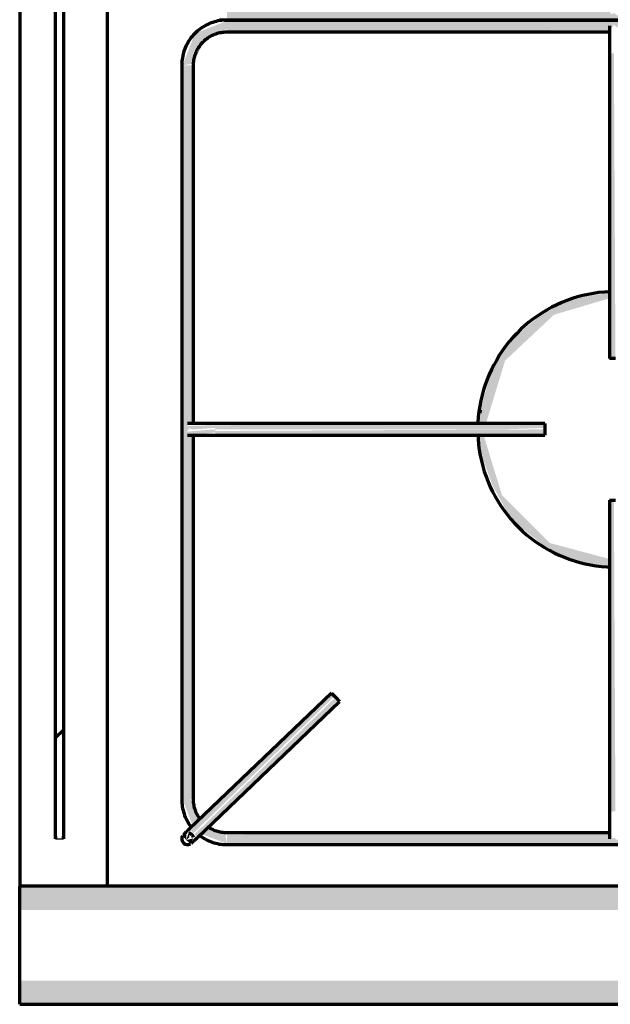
# Model space of a CAD drawing. Header units: millimetres. Extents: x -20654 to 2526, y -8238 to 977.
# Tile 54 of 219: x -10340.606 to -10340.456, y -4112.569 to -4112.319. Entities that reach past the tile are written whole.
import ezdxf

# ---------------------------------------------------------------- set-up
doc = ezdxf.new("R2010")
doc.units = ezdxf.units.MM
doc.layers.add('01 CONTORNO_dwg', color=252, linetype='Continuous')
doc.layers.add('Q-SPCQ', color=91, linetype='Continuous')

# ---------------------------------------------------------------- blocks, each defined once
blk = doc.blocks.new('FP_1_11-PLANTA')
at = {"layer": 'Q-SPCQ'}
blk.add_line((-207.9483492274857, 594.0051499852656), (-207.9483492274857, 592.0051499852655), dxfattribs=at)
blk = doc.blocks.new('terreo')
at = {"layer": '01 CONTORNO_dwg', "lineweight": 70}
h = blk.add_hatch(dxfattribs=at)
h.set_pattern_fill('FP1_7', color=256, scale=0.9999999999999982, angle=89.99999999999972, style=0, pattern_type=2)
h.set_pattern_definition([(44.99999999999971, (-0.0003144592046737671, 0.0001085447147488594), (-125.7235856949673, 125.7235856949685), []), (44.99999999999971, (-0.0003144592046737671, 190.5001085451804), (-125.7235856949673, 125.7235856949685), [])])
h.paths.add_polyline_path([(-16689.24246444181, -3048.079240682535), (-16689.24246444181, -2642.182542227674), (-16691.24246444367, -2642.182542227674), (-16691.24246444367, -3048.079240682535)], flags=0)
for points in [[(-16647.64761442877, -2845.130891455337), (-16147.23731445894, -2844.691551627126), (-16147.3379531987, -2842.130891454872), (-16244.78916464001, -2842.652898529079), (-16245.56759050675, -2843.942833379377), (-16246.29930407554, -2843.24266288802), (-16247.15751093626, -2843.941599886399), (-16247.44939757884, -2842.130891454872), (-16353.40271762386, -2842.64129909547), (-16354.11785711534, -2843.858617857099), (-16354.94468549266, -2843.24266288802), (-16355.71028819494, -2843.857382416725), (-16356.19650316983, -2842.130891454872), (-16438.80053982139, -2842.699885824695), (-16439.42452432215, -2844.019120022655), (-16440.38707980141, -2843.403459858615), (-16441.11312628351, -2843.791125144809), (-16441.58620319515, -2842.130891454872), (-16547.68916463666, -2842.652898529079), (-16548.44246349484, -2844.019120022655), (-16549.23902571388, -2843.319010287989), (-16550.0902237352, -2843.706578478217), (-16550.34939757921, -2842.130891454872), (-16647.64761442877, -2842.570231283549), (-16647.64761442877, -2845.079780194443)], [(-16658.94665253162, -2856.630891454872), (-16656.1987256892, -2856.17203018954), (-16654.35438222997, -2852.267826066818), (-16653.44342872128, -2850.524421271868), (-16647.64761442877, -2847.380891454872), (-16647.64761442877, -2845.331853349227), (-16655.77934241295, -2848.499163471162), (-16658.70827460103, -2856.018881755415)], [(-16647.64761442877, -2848.130891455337), (-16550.09576424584, -2847.608884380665), (-16549.31733837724, -2846.318949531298), (-16548.58562481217, -2847.01912002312), (-16547.72741794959, -2846.32018302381), (-16547.43553130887, -2848.130891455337), (-16441.48221126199, -2847.620483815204), (-16440.7670717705, -2846.403165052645), (-16439.94024339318, -2847.01912002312), (-16439.17464068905, -2846.40440049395), (-16438.68842571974, -2848.130891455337), (-16356.08438906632, -2847.561897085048), (-16355.46040456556, -2846.242662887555), (-16354.4978490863, -2846.858323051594), (-16353.77180260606, -2846.470657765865), (-16353.29872568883, -2848.130891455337), (-16247.19576424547, -2847.608884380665), (-16246.44246539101, -2846.242662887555), (-16245.64590317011, -2846.94277262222), (-16244.79470515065, -2846.555204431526), (-16244.5355313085, -2848.130891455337), (-16147.23731445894, -2847.69155162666), (-16147.23731445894, -2845.130891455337), (-16647.64761442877, -2845.570231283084), (-16647.64761442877, -2848.102625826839)], [(-16549.66603478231, -2931.105066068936), (-16548.89246444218, -2931.105066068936), (-16549.2806930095, -2853.591288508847), (-16550.39246444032, -2853.591288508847), (-16549.9531246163, -2931.105066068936)], [(-16656.89761442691, -3043.079240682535), (-16656.14761442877, -3043.079240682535), (-16656.64499805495, -2950.450491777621), (-16657.84144772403, -2949.720120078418), (-16657.25938586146, -2948.904866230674), (-16657.83814970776, -2948.136233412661), (-16656.14761442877, -2947.656177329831), (-16656.58695425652, -2856.630891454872), (-16659.14761442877, -2856.630891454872), (-16658.70827460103, -3043.079240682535), (-16656.93474256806, -3043.079240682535)], [(-16656.14761442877, -2949.105066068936), (-16650.60314766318, -2948.716837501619), (-16650.60314766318, -2948.044405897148), (-16658.39761442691, -2948.246678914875), (-16657.83935666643, -2948.715881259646), (-16656.17296446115, -2949.105066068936)], [(-16577.74422322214, -2949.105066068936), (-16566.88216447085, -2948.716837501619), (-16566.88216447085, -2947.60506606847), (-16650.60314766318, -2948.044405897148), (-16650.60314766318, -2949.105066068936), (-16578.39793812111, -2949.105066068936)], [(-16655.83641088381, -2950.562089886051), (-16650.60314766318, -2949.855066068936), (-16650.60314766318, -2949.105066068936), (-16657.64761442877, -2949.620476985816), (-16657.84262434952, -2950.285199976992), (-16655.89535381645, -2950.553954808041)], [(-16582.52977073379, -2950.605066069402), (-16566.88216447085, -2950.165726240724), (-16566.88216447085, -2949.105066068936), (-16650.60314766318, -2949.493294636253), (-16650.60314766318, -2950.605066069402), (-16582.72638649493, -2950.605066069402)], [(-16550.39246444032, -3046.118843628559), (-16548.89246444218, -3046.118843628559), (-16549.2806930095, -2967.105066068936), (-16550.39246444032, -2967.105066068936), (-16550.39246444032, -2998.298893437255)], [(-16550.39246444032, -2983.884078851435), (-16550.39246444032, -2983.833369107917), (-16550.99950103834, -2983.794647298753)], [(-16656.20185440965, -3051.697293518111), (-16620.32610959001, -3016.867971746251), (-16621.42589006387, -3016.381884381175), (-16656.93474256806, -3050.930563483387), (-16656.47011009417, -3051.416650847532)], [(-16655.1653940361, -3052.781613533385), (-16619.32496574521, -3017.915344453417), (-16620.35145554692, -3017.429257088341), (-16655.93359872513, -3051.977936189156), (-16655.20071056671, -3052.744666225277)], [(-16656.92711325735, -3054.394869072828), (-16656.20185440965, -3052.982449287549), (-16657.99089115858, -3053.407365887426), (-16657.20299825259, -3054.138765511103)], [(-16647.64761442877, -3054.579240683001), (-16147.23731445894, -3054.139900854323), (-16147.33795320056, -3051.579240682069), (-16244.78916464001, -3052.101247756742), (-16245.56759050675, -3053.39118260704), (-16246.29930407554, -3052.691012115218), (-16247.15751093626, -3053.389949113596), (-16247.44939757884, -3051.579240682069), (-16353.54431462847, -3052.101247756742), (-16354.35053854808, -3053.30678656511), (-16355.05445405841, -3052.691012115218), (-16355.92440633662, -3053.305565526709), (-16356.20454755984, -3051.579240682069), (-16438.94335099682, -3052.148146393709), (-16439.68731351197, -3053.467469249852), (-16440.44415408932, -3052.691012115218), (-16441.32332833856, -3053.239311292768), (-16441.59424759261, -3051.579240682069), (-16547.68916463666, -3052.101247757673), (-16548.44246349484, -3053.467469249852), (-16549.23902571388, -3052.767359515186), (-16550.0902237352, -3053.15492770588), (-16550.34939757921, -3051.579240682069), (-16647.64761442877, -3052.018580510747), (-16647.64761442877, -3054.52812942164)], [(-16139.69027779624, -3071.173336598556), (-16135.33731446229, -3071.173336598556), (-16135.33731445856, -3065.130891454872), (-16700.34246444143, -3065.336782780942), (-16700.34246444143, -3071.173336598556), (-16150.27186624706, -3071.173336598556)], [(-16441.59184239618, -3095.130891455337), (-16135.33731445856, -3094.925264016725), (-16135.33731445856, -3089.096190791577), (-16700.34246444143, -3089.096190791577), (-16700.34246444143, -3095.130891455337), (-16451.0039692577, -3095.130891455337)]]:
    blk.add_hatch(color=256, dxfattribs=at).paths.add_polyline_path(points, flags=0)
h = blk.add_hatch(color=256, dxfattribs=at)
h.paths.add_polyline_path([(-16550.39246444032, -2983.833369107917), (-16550.77747248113, -2981.915121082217), (-16565.55003514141, -2977.956824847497), (-16577.74422322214, -2965.762636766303), (-16582.39423286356, -2950.605066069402), (-16583.72372691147, -2950.605066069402), (-16582.52977073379, -2956.753769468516), (-16580.14727997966, -2963.355008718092), (-16575.94833233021, -2970.949967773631), (-16573.3835315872, -2973.634383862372), (-16565.55003514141, -2979.813856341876), (-16558.6417605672, -2982.584921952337), (-16550.99950103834, -2983.794647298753)], flags=0)
h.paths.add_polyline_path([(-16583.49054065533, -2947.60506606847), (-16581.76202469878, -2947.442134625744), (-16576.95910686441, -2931.662379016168), (-16564.51256283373, -2919.975317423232), (-16550.39246444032, -2915.789924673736), (-16550.39246444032, -2914.376763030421), (-16555.56278279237, -2915.22277999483), (-16556.78190124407, -2915.416299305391), (-16560.43909270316, -2916.296665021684), (-16567.12785002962, -2919.358474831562), (-16574.48161246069, -2925.567753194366), (-16579.24545313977, -2931.762183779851), (-16581.34483269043, -2937.364364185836), (-16582.34801291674, -2941.22701147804), (-16583.68292313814, -2947.60506606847)], flags=0)
h = blk.add_hatch(color=256, dxfattribs=at)
h.paths.add_polyline_path([(-16583.70062470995, -2947.60506606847), (-16583.62570942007, -2947.195502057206), (-16583.71942087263, -2947.60506606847)], flags=0)
h.paths.add_polyline_path([(-16582.95571566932, -2943.741761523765), (-16580.14728583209, -2934.533766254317), (-16582.34801291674, -2940.722967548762), (-16582.89360625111, -2943.433229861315)], flags=0)
h = blk.add_hatch(color=256, dxfattribs=at)
h.paths.add_polyline_path([(-16647.64761442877, -3054.378278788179), (-16648.10647569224, -3051.63035194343), (-16652.93526817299, -3050.649920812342), (-16653.70588588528, -3052.018580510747), (-16648.26037354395, -3054.139608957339)], flags=0)
h.paths.add_polyline_path([(-16656.34489097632, -3049.758983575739), (-16654.25334721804, -3047.759756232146), (-16656.93474256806, -3043.079240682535), (-16658.94665253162, -3043.079240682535), (-16656.34857632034, -3049.749521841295)], flags=0)
h = blk.add_hatch(color=256, dxfattribs=at)
h.paths.add_polyline_path([(-16657.99089115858, -3053.407365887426), (-16657.17808546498, -3052.630435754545), (-16657.32101065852, -3051.416650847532), (-16657.76789109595, -3052.744666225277)], flags=0)
h.paths.add_polyline_path([(-16657.99089115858, -3053.407365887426), (-16658.0051328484, -3051.416650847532), (-16658.92940093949, -3052.300123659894)], flags=0)
for p, q in [((-16700.34246444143, -2625.130891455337), (-16700.34246444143, -3065.130891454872)), ((-16678.13707283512, -2625.130891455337), (-16678.13707283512, -3065.138983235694)), ((-16691.24246444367, -3048.079240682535), (-16691.24246444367, -2642.182542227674)), ((-16689.24246444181, -2642.182542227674), (-16689.24246444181, -3048.079240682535)), ((-16647.64761442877, -2845.130891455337), (-16147.23731445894, -2845.130891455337)), ((-16147.23731445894, -2845.130891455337), (-16647.64761442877, -2845.130891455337)), ((-16647.64761442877, -2848.130891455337), (-16550.20459929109, -2848.130891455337)), ((-16550.39246444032, -2853.591288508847), (-16550.39246444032, -2931.105066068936)), ((-16659.14761442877, -2856.630891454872), (-16659.14761442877, -3043.079240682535)), ((-16656.14761442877, -2947.79270717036), (-16656.14761442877, -2856.630891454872)), ((-16548.89246444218, -2931.105066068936), (-16550.39246444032, -2931.105066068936)), ((-16566.88216447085, -2947.60506606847), (-16650.60314766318, -2947.60506606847)), ((-16566.88216447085, -2947.60506606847), (-16566.88216447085, -2949.105066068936)), ((-16656.14761442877, -3043.079240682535), (-16656.14761442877, -2950.519138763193)), ((-16650.60314766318, -2950.605066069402), (-16566.88216447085, -2950.605066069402)), ((-16566.88216447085, -2949.105066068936), (-16566.88216447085, -2950.605066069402)), ((-16550.39246444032, -2967.105066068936), (-16550.39246444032, -3046.118843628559)), ((-16550.39246444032, -2967.105066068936), (-16548.89246444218, -2967.105066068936)), ((-16621.09431427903, -3016.064294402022), (-16657.2383147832, -3050.612973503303)), ((-16621.09431427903, -3016.064294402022), (-16620.05785390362, -3017.148614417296)), ((-16655.1653940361, -3052.781613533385), (-16619.02139353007, -3018.23293443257)), ((-16620.05785390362, -3017.148614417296), (-16619.02139353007, -3018.23293443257)), ((-16691.24246444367, -3053.079240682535), (-16691.24246444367, -3048.079240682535)), ((-16689.24246444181, -3048.079240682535), (-16689.24246444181, -3053.079240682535)), ((-16691.24246444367, -3052.409367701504), (-16691.24246444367, -3053.079240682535)), ((-16689.24246444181, -3053.079240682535), (-16689.24246444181, -3052.409367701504)), ((-16550.30954474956, -3051.579240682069), (-16647.64761442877, -3051.579240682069)), ((-16647.64761442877, -3054.579240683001), (-16147.23731445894, -3054.579240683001)), ((-16135.33731445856, -3065.130891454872), (-16700.34246444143, -3065.130891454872)), ((-16700.34246444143, -3071.173336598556), (-16700.34246444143, -3065.130891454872)), ((-16700.34246444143, -3089.096190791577), (-16700.34246444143, -3071.173336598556)), ((-16700.34246444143, -3095.130891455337), (-16700.34246444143, -3089.096190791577)), ((-16700.34246444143, -3095.130891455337), (-16135.33731445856, -3095.130891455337))]:
    blk.add_line(p, q, dxfattribs=at)
at = {"layer": '01 CONTORNO_dwg', "lineweight": 70, "flags": 128}
for points in [[(-16649.60223657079, -2844.963563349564), (-16649.14748707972, -2845.032662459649), (-16648.69033810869, -2845.083521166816), (-16648.23152100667, -2845.116058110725), (-16647.77176977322, -2845.130221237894), (-16647.64761442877, -2845.130891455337)], [(-16647.64761442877, -2845.130891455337), (-16648.10749177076, -2845.140090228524), (-16648.56663340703, -2845.167671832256), (-16649.02430481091, -2845.213592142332), (-16649.47977380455, -2845.277777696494), (-16649.93231173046, -2845.360125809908), (-16650.3811946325, -2845.460504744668), (-16650.8257043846, -2845.578753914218), (-16651.26512987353, -2845.714684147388), (-16651.69876811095, -2845.868077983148), (-16652.12592536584, -2846.038690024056), (-16652.54591827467, -2846.226247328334), (-16652.95807494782, -2846.430449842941), (-16653.36173601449, -2846.65097088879), (-16653.75625570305, -2846.887457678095), (-16654.14100287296, -2847.139531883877), (-16654.51536200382, -2847.406790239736), (-16654.87873420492, -2847.688805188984), (-16655.23053815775, -2847.985125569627), (-16655.57021104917, -2848.295277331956), (-16655.89720947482, -2848.618764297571), (-16656.21101030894, -2848.955068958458), (-16656.51111153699, -2849.30365329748), (-16656.79703305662, -2849.663959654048), (-16657.06831746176, -2850.035411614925), (-16657.32453075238, -2850.417414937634), (-16657.56526304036, -2850.809358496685), (-16657.79012920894, -2851.210615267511), (-16657.99876951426, -2851.620543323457), (-16658.19085018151, -2852.038486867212), (-16658.36606391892, -2852.463777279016), (-16658.52413042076, -2852.895734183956), (-16658.66479682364, -2853.333666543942), (-16658.7878380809, -2853.776873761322), (-16658.89305735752, -2854.224646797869), (-16658.98028632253, -2854.676269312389), (-16659.04938543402, -2855.131018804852), (-16659.10024414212, -2855.588167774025), (-16659.13278108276, -2856.046984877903), (-16659.1469442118, -2856.506736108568), (-16659.14761442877, -2856.630891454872)], [(-16656.14761442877, -2856.630891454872), (-16656.14081533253, -2856.290982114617), (-16656.12042893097, -2855.951616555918), (-16656.08648783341, -2855.61333769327), (-16656.03904633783, -2855.276686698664), (-16655.9781803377, -2854.942202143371), (-16655.90398721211, -2854.610419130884), (-16655.81658565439, -2854.281868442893), (-16655.71611548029, -2853.957075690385), (-16655.60273742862, -2853.636560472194), (-16655.47663287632, -2853.320835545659), (-16655.33800356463, -2853.010406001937), (-16655.1870712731, -2852.705768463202), (-16655.02407745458, -2852.407410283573), (-16654.84928287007, -2852.11580877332), (-16654.66296715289, -2851.83143043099), (-16654.46542837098, -2851.554730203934), (-16654.25698253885, -2851.286150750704), (-16654.03796312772, -2851.026121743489), (-16653.8087205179, -2850.775059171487), (-16653.56962145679, -2850.533364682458), (-16653.32104844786, -2850.30142493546), (-16653.06339915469, -2850.079610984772), (-16652.79708576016, -2849.86827768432), (-16652.52253430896, -2849.667763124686), (-16652.24018402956, -2849.478388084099), (-16651.9504866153, -2849.300455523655), (-16651.65390552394, -2849.134250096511), (-16651.35091521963, -2848.98003769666), (-16651.04200042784, -2848.838065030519), (-16650.72765534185, -2848.708559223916), (-16650.40838284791, -2848.591727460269), (-16650.08469370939, -2848.487756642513), (-16649.75710576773, -2848.396813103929), (-16649.42614308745, -2848.319042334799), (-16649.09233514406, -2848.254568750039), (-16648.7562159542, -2848.203495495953), (-16648.41832323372, -2848.165904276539), (-16648.07919755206, -2848.141855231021), (-16647.73938142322, -2848.131386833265), (-16647.64761442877, -2848.130891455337)], [(-16550.39246444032, -2846.630891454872), (-16550.39246444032, -2846.636459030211), (-16550.39246444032, -2846.65315284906), (-16550.39246444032, -2846.680946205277), (-16550.39246444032, -2846.71979463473), (-16550.39246444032, -2846.769635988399), (-16550.39246444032, -2846.830390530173), (-16550.39246444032, -2846.901961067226), (-16550.39246444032, -2846.984233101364), (-16550.39246444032, -2847.077075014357), (-16550.39246444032, -2847.18033827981), (-16550.39246444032, -2847.293857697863), (-16550.39246444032, -2847.417451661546), (-16550.39246444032, -2847.55092244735), (-16550.39246444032, -2847.694056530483), (-16550.39246444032, -2847.846624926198), (-16550.39246444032, -2848.008383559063), (-16550.39246444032, -2848.179073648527), (-16550.39246444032, -2848.358422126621), (-16550.39246444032, -2848.546142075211), (-16550.39246444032, -2848.741933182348), (-16550.39246444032, -2848.945482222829), (-16550.39246444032, -2849.156463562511), (-16550.39246444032, -2849.374539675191), (-16550.39246444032, -2849.599361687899), (-16550.39246444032, -2849.830569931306), (-16550.39246444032, -2850.067794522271), (-16550.39246444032, -2850.310655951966), (-16550.39246444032, -2850.558765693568), (-16550.39246444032, -2850.811726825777), (-16550.39246444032, -2851.069134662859), (-16550.39246444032, -2851.330577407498), (-16550.39246444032, -2851.595636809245), (-16550.39246444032, -2851.863888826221), (-16550.39246444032, -2852.134904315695), (-16550.39246444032, -2852.408249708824), (-16550.39246444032, -2852.683487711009), (-16550.39246444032, -2852.960178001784), (-16550.39246444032, -2853.237877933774), (-16550.39246444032, -2853.516143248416), (-16550.39246444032, -2853.591288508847)], [(-16550.30854459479, -2914.134050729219), (-16551.68947873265, -2914.217006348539), (-16553.08239169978, -2914.356763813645), (-16554.4686016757, -2914.552111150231), (-16555.84589102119, -2914.802735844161), (-16557.21205637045, -2915.10823694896), (-16558.56491214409, -2915.468125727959), (-16559.9022940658, -2915.881826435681), (-16561.22206261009, -2916.348677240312), (-16562.52210642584, -2916.867931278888), (-16563.80034572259, -2917.438757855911), (-16565.05473558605, -2918.060243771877), (-16566.28326926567, -2918.731394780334), (-16567.48398137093, -2919.451137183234), (-16568.65495101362, -2920.218319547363), (-16569.79430489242, -2921.031714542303), (-16570.90022028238, -2921.890020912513), (-16571.97092796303, -2922.791865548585), (-16573.00471501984, -2923.735805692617), (-16573.99992762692, -2924.720331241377), (-16574.95497363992, -2925.743867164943), (-16575.86832520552, -2926.804776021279), (-16576.73852114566, -2927.901360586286), (-16577.56416933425, -2929.031866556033), (-16578.34394891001, -2930.194485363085), (-16579.0766123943, -2931.387357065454), (-16579.76098768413, -2932.60857332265), (-16580.39597991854, -2933.856180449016), (-16580.98057325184, -2935.128182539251), (-16581.51383245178, -2936.422544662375), (-16581.994904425, -2937.737196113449), (-16582.42301955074, -2939.07003373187), (-16582.79749294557, -2940.418925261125), (-16583.11772552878, -2941.781712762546), (-16583.383204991, -2943.156216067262), (-16583.59350662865, -2944.540236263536), (-16583.74829399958, -2945.931559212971), (-16583.84731948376, -2947.327959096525)], [(-16550.30854459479, -2914.134050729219), (-16551.68947873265, -2914.217006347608), (-16553.08239169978, -2914.356763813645), (-16554.4686016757, -2914.552111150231), (-16555.84589102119, -2914.802735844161), (-16557.21205637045, -2915.10823694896), (-16558.56491214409, -2915.468125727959), (-16559.9022940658, -2915.881826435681), (-16561.22206261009, -2916.348677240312), (-16562.52210642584, -2916.867931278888), (-16563.80034572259, -2917.438757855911), (-16565.05473558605, -2918.060243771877), (-16566.28326926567, -2918.731394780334), (-16567.48398137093, -2919.451137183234), (-16568.65495101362, -2920.218319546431), (-16569.79430489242, -2921.031714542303), (-16570.90022028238, -2921.890020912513), (-16571.97092796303, -2922.791865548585), (-16573.00471501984, -2923.735805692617), (-16573.99992762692, -2924.720331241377), (-16574.95497363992, -2925.743867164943), (-16575.86832520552, -2926.804776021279), (-16576.73852114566, -2927.901360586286), (-16577.56416933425, -2929.031866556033), (-16578.34394891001, -2930.194485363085), (-16579.0766123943, -2931.387357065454), (-16579.76098768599, -2932.60857332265), (-16580.39597991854, -2933.856180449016), (-16580.98057325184, -2935.128182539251), (-16581.51383245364, -2936.422544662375), (-16581.994904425, -2937.737196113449), (-16582.42301955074, -2939.07003373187), (-16582.79749294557, -2940.418925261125), (-16583.11772552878, -2941.781712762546), (-16583.383204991, -2943.156216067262), (-16583.59350662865, -2944.540236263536), (-16583.74829400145, -2945.931559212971), (-16583.84731948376, -2947.327959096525)], [(-16650.60314766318, -2947.60506606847), (-16650.88485119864, -2947.60506606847), (-16651.16610406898, -2947.60506606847), (-16651.44645632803, -2947.60506606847), (-16651.72545947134, -2947.60506606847), (-16652.0026671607, -2947.60506606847), (-16652.27763591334, -2947.60506606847), (-16652.54992584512, -2947.60506606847), (-16652.81910134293, -2947.60506606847), (-16653.08473179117, -2947.60506606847), (-16653.34639223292, -2947.60506606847), (-16653.60366407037, -2947.60506606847), (-16653.85613571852, -2947.60506606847), (-16654.10340328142, -2947.60506606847), (-16654.34507118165, -2947.60506606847), (-16654.58075280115, -2947.60506606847), (-16654.81007109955, -2947.60506606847), (-16655.0326592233, -2947.60506606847), (-16655.24816107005, -2947.60506606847), (-16655.45623188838, -2947.60506606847), (-16655.65653880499, -2947.60506606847), (-16655.84876137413, -2947.60506606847), (-16656.03259207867, -2947.60506606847), (-16656.20773683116, -2947.60506606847), (-16656.37391543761, -2947.60506606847), (-16656.53086205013, -2947.60506606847), (-16656.6783255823, -2947.60506606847), (-16656.81607012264, -2947.60506606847), (-16656.94387531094, -2947.60506606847), (-16657.06153669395, -2947.60506606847), (-16657.16886602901, -2947.60506606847), (-16657.26569161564, -2947.60506606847), (-16657.35185855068, -2947.60506606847), (-16657.4272289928, -2947.60506606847), (-16657.49168235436, -2947.60506606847), (-16657.54511553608, -2947.60506606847), (-16657.58744304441, -2947.60506606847), (-16657.6185971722, -2947.60506606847), (-16657.63852808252, -2947.60506606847), (-16657.64720387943, -2947.60506606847)], [(-16657.64761442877, -2950.605066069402), (-16657.64197960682, -2950.605066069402), (-16657.62508415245, -2950.605066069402), (-16657.59695510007, -2950.605066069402), (-16657.55763744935, -2950.605066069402), (-16657.50719409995, -2950.605066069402), (-16657.44570574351, -2950.605066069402), (-16657.37327075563, -2950.605066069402), (-16657.29000501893, -2950.605066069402), (-16657.19604173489, -2950.605066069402), (-16657.09153122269, -2950.605066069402), (-16656.97664068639, -2950.605066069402), (-16656.85155391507, -2950.605066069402), (-16656.71647103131, -2950.605066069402), (-16656.57160813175, -2950.605066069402), (-16656.4171969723, -2950.605066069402), (-16656.25348456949, -2950.605066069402), (-16656.08073283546, -2950.605066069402), (-16655.89921813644, -2950.605066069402), (-16655.70923085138, -2950.605066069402), (-16655.51107492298, -2950.605066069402), (-16655.30506735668, -2950.605066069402), (-16655.09153771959, -2950.605066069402), (-16654.87082761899, -2950.605066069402), (-16654.64329014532, -2950.605066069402), (-16654.40928929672, -2950.605066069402), (-16654.16919944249, -2950.605066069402), (-16653.92340465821, -2950.605066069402), (-16653.67229817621, -2950.605066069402), (-16653.41628170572, -2950.605066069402), (-16653.15576481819, -2950.605066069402), (-16652.89116429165, -2950.605066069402), (-16652.62290342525, -2950.605066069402), (-16652.3514113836, -2950.605066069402), (-16652.07712249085, -2950.605066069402), (-16651.80047555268, -2950.605066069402), (-16651.52191314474, -2950.605066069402), (-16651.24188090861, -2950.605066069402), (-16650.96082683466, -2950.605066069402), (-16650.67920055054, -2950.605066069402), (-16650.60314766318, -2950.605066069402)], [(-16583.85801451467, -2950.52357005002), (-16583.80868778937, -2951.525261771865), (-16583.68397652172, -2952.919602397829), (-16583.50360625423, -2954.307840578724), (-16583.26786554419, -2955.687755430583), (-16582.97713152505, -2957.057139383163), (-16582.63186930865, -2958.413801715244), (-16582.23263124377, -2959.755572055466), (-16581.78005602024, -2961.080303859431), (-16581.27486767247, -2962.385877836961), (-16580.71787438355, -2963.670205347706), (-16580.10996722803, -2964.931231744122), (-16579.45211872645, -2966.166939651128), (-16578.74538129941, -2967.375352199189), (-16577.99088557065, -2968.554536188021), (-16577.18983857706, -2969.702605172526), (-16576.34352182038, -2970.817722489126), (-16575.45328923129, -2971.898104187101), (-16574.52056498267, -2972.942021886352), (-16573.54684124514, -2973.947805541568), (-16572.53367576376, -2974.913846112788), (-16571.48268938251, -2975.838598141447), (-16570.39556346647, -2976.720582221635), (-16569.27403717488, -2977.558387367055), (-16568.11990471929, -2978.350673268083), (-16566.93501245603, -2979.096172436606), (-16565.72125596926, -2979.79369223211), (-16564.48057699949, -2980.442116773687), (-16563.21496037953, -2981.040408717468), (-16561.92643082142, -2981.587610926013), (-16560.61704969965, -2982.082847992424), (-16559.28891173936, -2982.525327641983), (-16557.94414168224, -2982.914342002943), (-16556.58489086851, -2983.249268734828), (-16555.21333382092, -2983.529572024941), (-16553.83166472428, -2983.754803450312), (-16552.44209396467, -2983.924602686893), (-16551.0468445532, -2984.038698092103), (-16550.34135318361, -2984.068058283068)], [(-16583.85801451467, -2950.52357005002), (-16583.80868778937, -2951.525261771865), (-16583.68397652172, -2952.919602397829), (-16583.50360625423, -2954.307840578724), (-16583.26786554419, -2955.687755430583), (-16582.97713152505, -2957.057139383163), (-16582.63186930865, -2958.413801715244), (-16582.23263124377, -2959.755572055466), (-16581.78005602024, -2961.080303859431), (-16581.27486767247, -2962.385877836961), (-16580.71787438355, -2963.670205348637), (-16580.10996722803, -2964.931231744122), (-16579.45211872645, -2966.166939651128), (-16578.74538129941, -2967.375352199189), (-16577.99088557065, -2968.554536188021), (-16577.18983857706, -2969.702605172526), (-16576.34352182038, -2970.817722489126), (-16575.45328923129, -2971.898104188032), (-16574.52056498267, -2972.942021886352), (-16573.54684124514, -2973.947805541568), (-16572.53367576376, -2974.913846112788), (-16571.48268938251, -2975.838598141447), (-16570.39556346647, -2976.720582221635), (-16569.27403717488, -2977.558387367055), (-16568.11990471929, -2978.350673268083), (-16566.93501245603, -2979.096172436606), (-16565.72125596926, -2979.793692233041), (-16564.48057699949, -2980.442116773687), (-16563.21496037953, -2981.040408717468), (-16561.92643082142, -2981.587610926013), (-16560.61704969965, -2982.082847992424), (-16559.28891173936, -2982.525327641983), (-16557.94414168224, -2982.914342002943), (-16556.58489086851, -2983.249268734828), (-16555.21333382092, -2983.529572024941), (-16553.83166472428, -2983.754803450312), (-16552.44209396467, -2983.924602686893), (-16551.0468445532, -2984.038698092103), (-16550.34135318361, -2984.068058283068)], [(-16659.14761442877, -3043.079240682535), (-16659.13841565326, -3043.539118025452), (-16659.11083405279, -3043.998259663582), (-16659.06491373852, -3044.45593106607), (-16659.00072818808, -3044.911400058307), (-16658.91838007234, -3045.363937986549), (-16658.81800113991, -3045.812820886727), (-16658.69975196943, -3046.25733064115), (-16658.56382173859, -3046.696756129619), (-16658.41042790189, -3047.130394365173), (-16658.23981586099, -3047.557551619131), (-16658.05225855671, -3047.97754453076), (-16657.84805603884, -3048.38970120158), (-16657.62753499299, -3048.793362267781), (-16657.39104820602, -3049.187881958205), (-16657.13897400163, -3049.572629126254), (-16656.87171564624, -3049.946988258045), (-16656.72701900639, -3050.133427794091)], [(-16654.6107427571, -3047.954160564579), (-16654.80011780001, -3047.67181028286), (-16654.97805036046, -3047.382112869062), (-16655.14425578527, -3047.085531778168), (-16655.29846818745, -3046.78254147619), (-16655.44044085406, -3046.473626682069), (-16655.56994665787, -3046.15928159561), (-16655.68677842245, -3045.84000910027), (-16655.79074924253, -3045.516319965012), (-16655.88169278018, -3045.188732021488), (-16655.95946354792, -3044.857769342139), (-16656.02393713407, -3044.523961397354), (-16656.07501038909, -3044.187842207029), (-16656.11260160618, -3043.849949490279), (-16656.13665065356, -3043.510823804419), (-16656.14711905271, -3043.171007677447), (-16656.14761442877, -3043.079240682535)], [(-16550.39246444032, -3046.118843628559), (-16550.39246444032, -3046.397185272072), (-16550.39246444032, -3046.675081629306), (-16550.39246444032, -3046.952088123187), (-16550.39246444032, -3047.227761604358), (-16550.39246444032, -3047.501661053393), (-16550.39246444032, -3047.773348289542), (-16550.39246444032, -3048.042388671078), (-16550.39246444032, -3048.308351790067), (-16550.39246444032, -3048.57081216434), (-16550.39246444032, -3048.82934991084), (-16550.39246444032, -3049.083551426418), (-16550.39246444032, -3049.333010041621), (-16550.39246444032, -3049.577326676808), (-16550.39246444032, -3049.81611047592), (-16550.39246444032, -3050.048979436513), (-16550.39246444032, -3050.275561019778), (-16550.39246444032, -3050.495492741), (-16550.39246444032, -3050.708422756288), (-16550.39246444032, -3050.91401042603), (-16550.39246444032, -3051.111926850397), (-16550.39246444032, -3051.301855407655), (-16550.39246444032, -3051.483492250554), (-16550.39246444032, -3051.656546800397), (-16550.39246444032, -3051.820742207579), (-16550.39246444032, -3051.975815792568), (-16550.39246444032, -3052.121519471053), (-16550.39246444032, -3052.257620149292), (-16550.39246444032, -3052.383900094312), (-16550.39246444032, -3052.500157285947), (-16550.39246444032, -3052.606205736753), (-16550.39246444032, -3052.701875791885), (-16550.39246444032, -3052.787014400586), (-16550.39246444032, -3052.861485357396), (-16550.39246444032, -3052.925169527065), (-16550.39246444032, -3052.977965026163), (-16550.39246444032, -3053.019787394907), (-16550.39246444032, -3053.050569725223), (-16550.39246444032, -3053.070262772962), (-16550.39246444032, -3053.078835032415)], [(-16657.2383147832, -3050.612973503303), (-16657.2961297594, -3050.668236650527), (-16657.35385225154, -3050.72341138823), (-16657.41138990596, -3050.778409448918), (-16657.46865067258, -3050.833142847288), (-16657.52554295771, -3050.887524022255), (-16657.58197573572, -3050.941465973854), (-16657.63785872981, -3050.994882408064), (-16657.69310253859, -3051.047687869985), (-16657.74761878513, -3051.099797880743), (-16657.80132024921, -3051.151129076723), (-16657.8541210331, -3051.201599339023), (-16657.90593664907, -3051.251127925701), (-16657.95668422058, -3051.299635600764), (-16658.00628254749, -3051.347044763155), (-16658.05465229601, -3051.393279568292), (-16658.10171607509, -3051.438266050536), (-16658.14739859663, -3051.481932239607), (-16658.19162677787, -3051.524208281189), (-16658.23432986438, -3051.565026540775), (-16658.27543953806, -3051.604321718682), (-16658.31489003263, -3051.642030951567), (-16658.35261823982, -3051.678093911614), (-16658.38856379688, -3051.712452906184), (-16658.42266919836, -3051.745052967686), (-16658.45487989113, -3051.775841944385), (-16658.48514433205, -3051.804770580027), (-16658.51341411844, -3051.831792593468), (-16658.53964401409, -3051.856864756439), (-16658.56379206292, -3051.879946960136), (-16658.58581962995, -3051.901002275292), (-16658.60569147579, -3051.919997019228), (-16658.62337580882, -3051.936900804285), (-16658.63884434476, -3051.951686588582), (-16658.65207232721, -3051.964330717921), (-16658.66303860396, -3051.974812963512), (-16658.67172562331, -3051.983116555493), (-16658.67811948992, -3051.98922821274), (-16658.68220997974, -3051.993138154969), (-16658.68399054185, -3051.994840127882)], [(-16647.64761442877, -3051.579240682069), (-16647.9875237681, -3051.572441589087), (-16648.32688932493, -3051.552055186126), (-16648.66516818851, -3051.518114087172), (-16649.00181918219, -3051.470672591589), (-16649.33630374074, -3051.409806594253), (-16649.66808675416, -3051.335613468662), (-16649.99663744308, -3051.248211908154), (-16650.32143019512, -3051.147741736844), (-16650.64194541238, -3051.034363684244), (-16650.95767033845, -3050.90825913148), (-16651.26809988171, -3050.769629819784), (-16651.57273742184, -3050.618697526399), (-16651.87109559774, -3050.455703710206), (-16652.16269710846, -3050.280909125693), (-16652.38780155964, -3050.133427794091)], [(-16656.61115405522, -3054.163560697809), (-16656.60999760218, -3054.162455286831), (-16656.60653008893, -3054.15914082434), (-16656.60075706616, -3054.153622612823), (-16656.59268777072, -3054.145909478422), (-16656.58233510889, -3054.136013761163), (-16656.56971564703, -3054.123951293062), (-16656.55484956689, -3054.109741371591), (-16656.5377606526, -3054.093406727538), (-16656.51847624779, -3054.074973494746), (-16656.49702719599, -3054.054471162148), (-16656.47344781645, -3054.031932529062), (-16656.44777583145, -3054.007393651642), (-16656.42005230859, -3053.980893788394), (-16656.39032160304, -3053.952475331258), (-16656.35863126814, -3053.922183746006), (-16656.32503201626, -3053.89006749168), (-16656.28957758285, -3053.856177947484), (-16656.25232470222, -3053.820569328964), (-16656.21333296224, -3053.783298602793), (-16656.17266474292, -3053.744425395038), (-16656.13038510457, -3053.704011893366), (-16656.08656168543, -3053.662122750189), (-16656.04126459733, -3053.618824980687), (-16655.99456630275, -3053.574187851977), (-16655.94654150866, -3053.528282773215), (-16655.89726704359, -3053.481183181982), (-16655.84682174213, -3053.432964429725), (-16655.7952862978, -3053.383703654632), (-16655.74274316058, -3053.333479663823), (-16655.68927638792, -3053.282372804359), (-16655.63497151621, -3053.230464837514), (-16655.57991542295, -3053.177838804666), (-16655.52419618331, -3053.124578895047), (-16655.46790293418, -3053.070770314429), (-16655.41112573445, -3053.016499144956), (-16655.35395541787, -3052.96185220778), (-16655.29648344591, -3052.906916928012), (-16655.23880175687, -3052.851781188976), (-16655.18100262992, -3052.796533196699), (-16655.1653940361, -3052.781613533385)], [(-16654.61454623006, -3052.228659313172), (-16654.24309426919, -3052.499943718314), (-16653.86109094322, -3052.756157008), (-16653.46914738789, -3052.996889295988), (-16653.067890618, -3053.221755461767), (-16652.65796256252, -3053.430395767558), (-16652.24001901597, -3053.622476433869), (-16651.81472860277, -3053.797690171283), (-16651.38277170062, -3053.955756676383), (-16650.94483933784, -3054.096423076), (-16650.50163212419, -3054.219464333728), (-16650.05385908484, -3054.32468361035), (-16649.60223657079, -3054.411912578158), (-16649.14748707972, -3054.481011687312), (-16648.69033810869, -3054.531870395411), (-16648.23152100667, -3054.564407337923), (-16647.77176977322, -3054.578570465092), (-16647.64761442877, -3054.579240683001)]]:
    blk.add_lwpolyline(points, dxfattribs=at)
at = {"layer": '01 CONTORNO_dwg', "lineweight": 70}
for radius, start, end in [(1.499999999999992, 148.7072258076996, 223.7072258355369), (1.500000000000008, 43.70722583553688, 73.70722576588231), (1.499999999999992, 13.70722580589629, 43.70722583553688), (1.499999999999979, 223.7072258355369, 298.7072258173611)]:
    blk.add_arc((-16657.64761442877, -3053.079240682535), radius, start, end, dxfattribs=at)
blk.add_open_spline([(-16583.2914003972, -2944.941762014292), (-16583.28373705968, -2944.823029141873), (-16583.25281360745, -2944.579024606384), (-16583.16680298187, -2944.24084445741), (-16583.0876139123, -2944.07757137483), (-16583.04527824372, -2944.004434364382)], degree=3, dxfattribs=at)
at = {"layer": '01 CONTORNO_dwg', "lineweight": 70, "rotation": 90}
blk.add_blockref('FP_1_11-PLANTA', (-16097.23731445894, -2845.130891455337), dxfattribs=at)

msp = doc.modelspace()

# ---------------------------------------------------------------- block references
at = {"layer": '01 CONTORNO_dwg', "xscale": 0.001, "yscale": 0.001, "zscale": 0.001}
msp.add_blockref('terreo', (-10323.90532859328, -4109.474194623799), dxfattribs=at)

doc.saveas('drawing.dxf')
